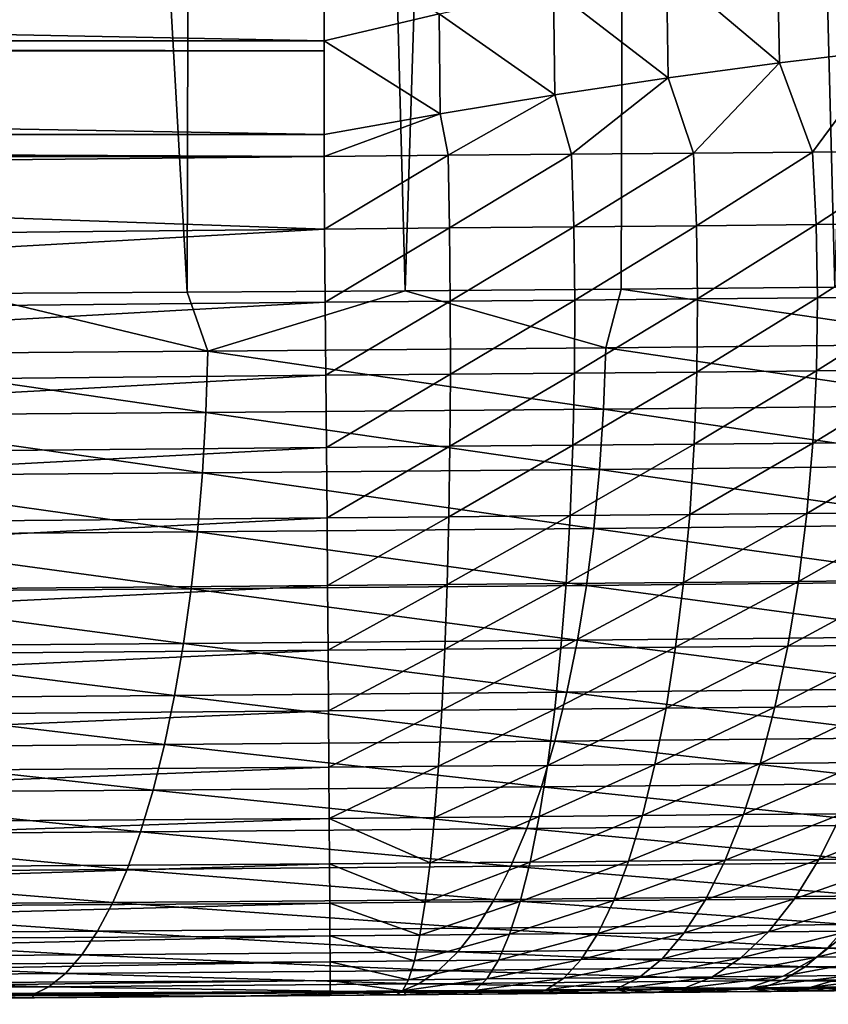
# Model space of a CAD drawing. Header units: metres. Extents: x -105 to 105, y -72 to 59.
# Tile 159 of 256: x 5.84 to 8.12, y -71.78 to -69.01. Entities that reach past the tile are written whole.
import ezdxf

# ---------------------------------------------------------------- set-up
doc = ezdxf.new("R2010")
doc.units = ezdxf.units.M
doc.layers.add('solid_509431_AD150_SW0001', color=7, linetype='CONTINUOUS')

msp = doc.modelspace()

# ---------------------------------------------------------------- linework, layer by layer
at = {"layer": 'solid_509431_AD150_SW0001'}
for points in [[(6.315469, -69.776649, 15.671414), (6.366486, -48.652618, 15.84856), (5.117394, -48.652618, 16.170767)], [(5.698084, -69.780518, 15.839904), (6.315469, -69.776649, 15.671414), (5.117394, -48.652618, 16.170767)], [(6.315469, -69.776649, 15.671414), (6.927895, -69.772423, 15.485673), (6.366486, -48.652618, 15.84856)], [(6.927895, -69.772423, 15.485673), (7.595546, -48.652618, 15.456824), (6.366486, -48.652618, 15.84856)], [(6.927895, -69.772423, 15.485673), (7.534878, -69.767845, 15.282827), (7.595546, -48.652618, 15.456824)], [(7.534878, -69.767845, 15.282827), (8.13594, -69.762932, 15.063035), (7.595546, -48.652618, 15.456824)], [(8.13594, -69.762932, 15.063035), (8.800709, -48.652618, 14.996789), (7.595546, -48.652618, 15.456824)], [(8.285484, -69.096016, -97.102203), (7.973873, -68.810776, -97.128258), (8.277678, -68.76519, -96.998238)], [(6.7, -68.804123, -97.329903), (6.7, -69.07077, -97.40918), (6.7, -68.808533, -97.331367)], [(7.023987, -68.994987, -97.375854), (6.7, -69.07077, -97.40918), (6.7, -68.804123, -97.329903)], [(6.7, -68.808533, -97.331367), (6.7, -69.07077, -97.40918), (-6.7, -68.808556, -97.331375)], [(6.7, -69.07077, -97.40918), (-6.7, -69.07077, -97.40918), (-6.7, -68.808556, -97.331375)], [(7.980128, -69.132072, -97.223679), (7.6624, -68.864494, -97.23494), (7.973873, -68.810776, -97.128258)], [(8.285484, -69.096016, -97.102203), (7.980128, -69.132072, -97.223679), (7.973873, -68.810776, -97.128258)], [(7.667206, -69.174217, -97.321655), (7.345135, -68.926025, -97.317635), (7.6624, -68.864494, -97.23494)], [(7.980128, -69.132072, -97.223679), (7.667206, -69.174217, -97.321655), (7.6624, -68.864494, -97.23494)], [(7.348566, -69.222198, -97.395569), (7.023987, -68.994987, -97.375854), (7.345135, -68.926025, -97.317635)], [(7.667206, -69.174217, -97.321655), (7.348566, -69.222198, -97.395569), (7.345135, -68.926025, -97.317635)], [(7.026092, -69.275742, -97.444977), (6.7, -69.07077, -97.40918), (7.023987, -68.994987, -97.375854)], [(7.348566, -69.222198, -97.395569), (7.026092, -69.275742, -97.444977), (7.023987, -68.994987, -97.375854)], [(6.7, -69.099129, -97.416519), (-6.7, -69.099159, -97.416527), (-6.7, -69.07077, -97.40918)], [(6.7, -69.07077, -97.40918), (6.7, -69.099129, -97.416519), (-6.7, -69.07077, -97.40918)], [(6.7, -69.07077, -97.40918), (6.7, -69.334175, -97.469521), (6.7, -69.099129, -97.416519)], [(7.026092, -69.275742, -97.444977), (6.7, -69.334175, -97.469521), (6.7, -69.07077, -97.40918)], [(6.7, -69.099129, -97.416519), (6.7, -69.334175, -97.469521), (-6.7, -69.099159, -97.416527)], [(6.7, -69.334175, -97.469521), (-6.7, -69.334183, -97.469521), (-6.7, -69.099159, -97.416527)], [(8.073175, -69.382904, -97.249634), (7.980128, -69.132072, -97.223679), (8.285484, -69.096016, -97.102203)], [(8.398709, -69.379829, -97.121986), (8.073175, -69.382904, -97.249634), (8.285484, -69.096016, -97.102203)], [(7.738174, -69.385986, -97.34996), (7.667206, -69.174217, -97.321655), (7.980128, -69.132072, -97.223679)], [(8.073175, -69.382904, -97.249634), (7.738174, -69.385986, -97.34996), (7.980128, -69.132072, -97.223679)], [(7.395916, -69.389053, -97.422279), (7.348566, -69.222198, -97.395569), (7.667206, -69.174217, -97.321655)], [(7.738174, -69.385986, -97.34996), (7.395916, -69.389053, -97.422279), (7.667206, -69.174217, -97.321655)], [(7.048842, -69.392082, -97.466064), (7.026092, -69.275742, -97.444977), (7.348566, -69.222198, -97.395569)], [(7.395916, -69.389053, -97.422279), (7.048842, -69.392082, -97.466064), (7.348566, -69.222198, -97.395569)], [(7.026092, -69.275742, -97.444977), (6.7, -69.395065, -97.481018), (6.7, -69.334175, -97.469521)], [(7.048842, -69.392082, -97.466064), (6.7, -69.395065, -97.481018), (7.026092, -69.275742, -97.444977)], [(6.7, -69.334175, -97.469521), (6.7, -69.395065, -97.481018), (-6.7, -69.334183, -97.469521)], [(6.7, -69.395065, -97.481018), (-6.7, -69.395065, -97.481018), (-6.7, -69.334183, -97.469521)], [(7.052805, -69.596184, -97.49218), (7.048842, -69.392082, -97.466064), (7.395916, -69.389053, -97.422279)], [(7.402081, -69.593132, -97.448135), (7.052805, -69.596184, -97.49218), (7.395916, -69.389053, -97.422279)], [(7.402081, -69.593132, -97.448135), (7.395916, -69.389053, -97.422279), (7.738174, -69.385986, -97.34996)], [(7.746511, -69.590042, -97.375381), (7.402081, -69.593132, -97.448135), (7.738174, -69.385986, -97.34996)], [(7.746511, -69.590042, -97.375381), (7.738174, -69.385986, -97.34996), (8.073175, -69.382904, -97.249634)], [(8.083628, -69.586929, -97.274414), (7.746511, -69.590042, -97.375381), (8.073175, -69.382904, -97.249634)], [(8.083628, -69.586929, -97.274414), (8.073175, -69.382904, -97.249634), (8.398709, -69.379829, -97.121986)], [(8.411219, -69.583832, -97.145966), (8.083628, -69.586929, -97.274414), (8.398709, -69.379829, -97.121986)], [(6.7, -69.395065, -97.481018), (2.237846, -69.44178, -97.48922), (-6.7, -69.395065, -97.481018)], [(6.701754, -69.59919, -97.507263), (2.237846, -69.44178, -97.48922), (6.7, -69.395065, -97.481018)], [(6.701754, -69.59919, -97.507263), (6.7, -69.395065, -97.481018), (7.048842, -69.392082, -97.466064)], [(6.701754, -69.59919, -97.507263), (7.048842, -69.392082, -97.466064), (7.052805, -69.596184, -97.49218)], [(2.238425, -69.644974, -97.513138), (2.237846, -69.44178, -97.48922), (6.701754, -69.59919, -97.507263)], [(2.238425, -69.644974, -97.513138), (6.701754, -69.59919, -97.507263), (2.239001, -69.849548, -97.516167)], [(2.239001, -69.849548, -97.516167), (6.701754, -69.59919, -97.507263), (6.703489, -69.804924, -97.512398)], [(6.703489, -69.804924, -97.512398), (6.701754, -69.59919, -97.507263), (7.052805, -69.596184, -97.49218)], [(6.703489, -69.804924, -97.512398), (7.052805, -69.596184, -97.49218), (7.055012, -69.801918, -97.497292)], [(7.402081, -69.593132, -97.448135), (7.055012, -69.801918, -97.497292), (7.052805, -69.596184, -97.49218)], [(7.402081, -69.593132, -97.448135), (7.404755, -69.798859, -97.453186), (7.055012, -69.801918, -97.497292)], [(7.746511, -69.590042, -97.375381), (7.404755, -69.798859, -97.453186), (7.402081, -69.593132, -97.448135)], [(7.746511, -69.590042, -97.375381), (7.749645, -69.795753, -97.380333), (7.404755, -69.798859, -97.453186)], [(8.083628, -69.586929, -97.274414), (7.749645, -69.795753, -97.380333), (7.746511, -69.590042, -97.375381)], [(8.083628, -69.586929, -97.274414), (8.087209, -69.792633, -97.279236), (7.749645, -69.795753, -97.380333)], [(8.411219, -69.583832, -97.145966), (8.087209, -69.792633, -97.279236), (8.083628, -69.586929, -97.274414)], [(8.411219, -69.583832, -97.145966), (8.415231, -69.78952, -97.15062), (8.087209, -69.792633, -97.279236)], [(6.373106, -69.942711, 15.645985), (6.927895, -69.772423, 15.485673), (6.315469, -69.776649, 15.671414)], [(7.491747, -69.933067, 15.289127), (6.927895, -69.772423, 15.485673), (6.373106, -69.942711, 15.645985)], [(7.491747, -69.933067, 15.289127), (7.534878, -69.767845, 15.282827), (6.927895, -69.772423, 15.485673)], [(8.590555, -69.922081, 14.875189), (7.534878, -69.767845, 15.282827), (7.491747, -69.933067, 15.289127)], [(8.590555, -69.922081, 14.875189), (8.13594, -69.762932, 15.063035), (7.534878, -69.767845, 15.282827)], [(6.373106, -69.942711, 15.645985), (5.698084, -69.780518, 15.839904), (5.237584, -69.950905, 15.944817)], [(6.373106, -69.942711, 15.645985), (6.315469, -69.776649, 15.671414), (5.698084, -69.780518, 15.839904)], [(6.705187, -70.010101, -97.496353), (6.703489, -69.804924, -97.512398), (7.055012, -69.801918, -97.497292)], [(6.705187, -70.010101, -97.496353), (7.055012, -69.801918, -97.497292), (7.055435, -70.007111, -97.481308)], [(7.404755, -69.798859, -97.453186), (7.055435, -70.007111, -97.481308), (7.055012, -69.801918, -97.497292)], [(7.404755, -69.798859, -97.453186), (7.403908, -70.004051, -97.437363), (7.055435, -70.007111, -97.481308)], [(7.749645, -69.795753, -97.380333), (7.403908, -70.004051, -97.437363), (7.404755, -69.798859, -97.453186)], [(7.749645, -69.795753, -97.380333), (7.747544, -70.000954, -97.364777), (7.403908, -70.004051, -97.437363)], [(8.087209, -69.792633, -97.279236), (7.747544, -70.000954, -97.364777), (7.749645, -69.795753, -97.380333)], [(8.087209, -69.792633, -97.279236), (8.083879, -69.997833, -97.264046), (7.747544, -70.000954, -97.364777)], [(8.415231, -69.78952, -97.15062), (8.083879, -69.997833, -97.264046), (8.087209, -69.792633, -97.279236)], [(8.415231, -69.78952, -97.15062), (8.410704, -69.994728, -97.135902), (8.083879, -69.997833, -97.264046)], [(2.239001, -69.849548, -97.516167), (6.703489, -69.804924, -97.512398), (2.239563, -70.05336, -97.498283)], [(2.239563, -70.05336, -97.498283), (6.703489, -69.804924, -97.512398), (6.705187, -70.010101, -97.496353)], [(7.491747, -69.933067, 15.289127), (6.373106, -69.942711, 15.645985), (7.485401, -70.105171, 15.266632)], [(7.491747, -69.933067, 15.289127), (7.485401, -70.105171, 15.266632), (8.583279, -70.094208, 14.853126)], [(8.590555, -69.922081, 14.875189), (7.491747, -69.933067, 15.289127), (8.583279, -70.094208, 14.853126)], [(5.237584, -69.950905, 15.944817), (5.233147, -70.122978, 15.921638), (6.367707, -70.114799, 15.623117)], [(6.373106, -69.942711, 15.645985), (5.237584, -69.950905, 15.944817), (6.367707, -70.114799, 15.623117)], [(6.373106, -69.942711, 15.645985), (6.367707, -70.114799, 15.623117), (7.485401, -70.105171, 15.266632)], [(8.410704, -69.994728, -97.135902), (8.073674, -70.200371, -97.229012), (8.083879, -69.997833, -97.264046)], [(8.410704, -69.994728, -97.135902), (8.397686, -70.197281, -97.101974), (8.073674, -70.200371, -97.229012)], [(2.239563, -70.05336, -97.498283), (6.705187, -70.010101, -97.496353), (2.240108, -70.254272, -97.459671)], [(2.240108, -70.254272, -97.459671), (6.705187, -70.010101, -97.496353), (6.706831, -70.21254, -97.459312)], [(6.706831, -70.21254, -97.459312), (6.705187, -70.010101, -97.496353), (7.055435, -70.007111, -97.481308)], [(6.706831, -70.21254, -97.459312), (7.055435, -70.007111, -97.481308), (7.05407, -70.209572, -97.444397)], [(7.403908, -70.004051, -97.437363), (7.05407, -70.209572, -97.444397), (7.055435, -70.007111, -97.481308)], [(7.403908, -70.004051, -97.437363), (7.399549, -70.206543, -97.400833), (7.05407, -70.209572, -97.444397)], [(7.747544, -70.000954, -97.364777), (7.399549, -70.206543, -97.400833), (7.403908, -70.004051, -97.437363)], [(7.747544, -70.000954, -97.364777), (7.740232, -70.203468, -97.328873), (7.399549, -70.206543, -97.400833)], [(8.083879, -69.997833, -97.264046), (7.740232, -70.203468, -97.328873), (7.747544, -70.000954, -97.364777)], [(8.083879, -69.997833, -97.264046), (8.073674, -70.200371, -97.229012), (7.740232, -70.203468, -97.328873)], [(7.485401, -70.105171, 15.266632), (6.367707, -70.114799, 15.623117), (7.474159, -70.274605, 15.230124)], [(7.485401, -70.105171, 15.266632), (7.474159, -70.274605, 15.230124), (8.570388, -70.263664, 14.817319)], [(8.583279, -70.094208, 14.853126), (7.485401, -70.105171, 15.266632), (8.570388, -70.263664, 14.817319)], [(5.233147, -70.122978, 15.921638), (5.225287, -70.292358, 15.884018), (6.358144, -70.284203, 15.586004)], [(6.367707, -70.114799, 15.623117), (5.233147, -70.122978, 15.921638), (6.358144, -70.284203, 15.586004)], [(6.367707, -70.114799, 15.623117), (6.358144, -70.284203, 15.586004), (7.474159, -70.274605, 15.230124)], [(2.240108, -70.254272, -97.459671), (6.706831, -70.21254, -97.459312), (2.24063, -70.450195, -97.400734)], [(2.24063, -70.450195, -97.400734), (6.706831, -70.21254, -97.459312), (6.708402, -70.41011, -97.401665)], [(6.708402, -70.41011, -97.401665), (6.706831, -70.21254, -97.459312), (7.05407, -70.209572, -97.444397)], [(6.708402, -70.41011, -97.401665), (7.05407, -70.209572, -97.444397), (7.050931, -70.407181, -97.386955)], [(7.399549, -70.206543, -97.400833), (7.050931, -70.407181, -97.386955), (7.05407, -70.209572, -97.444397)], [(7.399549, -70.206543, -97.400833), (7.391725, -70.404182, -97.343979), (7.050931, -70.407181, -97.386955)], [(7.740232, -70.203468, -97.328873), (7.391725, -70.404182, -97.343979), (7.399549, -70.206543, -97.400833)], [(7.740232, -70.203468, -97.328873), (7.727785, -70.401146, -97.273003), (7.391725, -70.404182, -97.343979)], [(8.073674, -70.200371, -97.229012), (7.727785, -70.401146, -97.273003), (7.740232, -70.203468, -97.328873)], [(8.073674, -70.200371, -97.229012), (8.056702, -70.398079, -97.1745), (7.727785, -70.401146, -97.273003)], [(8.397686, -70.197281, -97.101974), (8.056702, -70.398079, -97.1745), (8.073674, -70.200371, -97.229012)], [(8.397686, -70.197281, -97.101974), (8.376314, -70.395027, -97.049194), (8.056702, -70.398079, -97.1745)], [(8.570388, -70.263664, 14.817319), (7.474159, -70.274605, 15.230124), (8.551982, -70.429192, 14.768038)], [(5.225287, -70.292358, 15.884018), (5.214065, -70.457764, 15.832242), (6.344488, -70.449638, 15.534925)], [(6.358144, -70.284203, 15.586004), (5.225287, -70.292358, 15.884018), (6.344488, -70.449638, 15.534925)], [(6.358144, -70.284203, 15.586004), (6.344488, -70.449638, 15.534925), (7.458107, -70.440079, 15.179877)], [(7.474159, -70.274605, 15.230124), (6.358144, -70.284203, 15.586004), (7.458107, -70.440079, 15.179877)], [(7.474159, -70.274605, 15.230124), (7.458107, -70.440079, 15.179877), (8.551982, -70.429192, 14.768038)], [(2.24063, -70.450195, -97.400734), (6.708402, -70.41011, -97.401665), (2.241122, -70.639076, -97.32209)], [(2.241122, -70.639076, -97.32209), (6.708402, -70.41011, -97.401665), (6.709884, -70.6007, -97.324013)], [(6.709884, -70.6007, -97.324013), (6.708402, -70.41011, -97.401665), (7.050931, -70.407181, -97.386955)], [(6.709884, -70.6007, -97.324013), (7.050931, -70.407181, -97.386955), (7.046053, -70.597824, -97.309578)], [(7.391725, -70.404182, -97.343979), (7.046053, -70.597824, -97.309578), (7.050931, -70.407181, -97.386955)], [(7.391725, -70.404182, -97.343979), (7.380517, -70.594887, -97.267403), (7.046053, -70.597824, -97.309578)], [(7.727785, -70.401146, -97.273003), (7.380517, -70.594887, -97.267403), (7.391725, -70.404182, -97.343979)], [(7.727785, -70.401146, -97.273003), (7.710335, -70.591896, -97.197746), (7.380517, -70.594887, -97.267403)], [(8.056702, -70.398079, -97.1745), (7.710335, -70.591896, -97.197746), (7.727785, -70.401146, -97.273003)], [(8.056702, -70.398079, -97.1745), (8.033142, -70.588882, -97.101089), (7.710335, -70.591896, -97.197746)], [(8.376314, -70.395027, -97.049194), (8.033142, -70.588882, -97.101089), (8.056702, -70.398079, -97.1745)], [(8.376314, -70.395027, -97.049194), (8.346814, -70.585876, -96.978119), (8.033142, -70.588882, -97.101089)], [(7.458107, -70.440079, 15.179877), (6.344488, -70.449638, 15.534925), (7.437366, -70.600357, 15.116271)], [(7.458107, -70.440079, 15.179877), (7.437366, -70.600357, 15.116271), (8.528199, -70.589531, 14.705653)], [(8.551982, -70.429192, 14.768038), (7.458107, -70.440079, 15.179877), (8.528199, -70.589531, 14.705653)], [(5.214065, -70.457764, 15.832242), (5.199564, -70.61795, 15.766701), (6.326844, -70.609863, 15.470265)], [(6.344488, -70.449638, 15.534925), (5.214065, -70.457764, 15.832242), (6.326844, -70.609863, 15.470265)], [(6.344488, -70.449638, 15.534925), (6.326844, -70.609863, 15.470265), (7.437366, -70.600357, 15.116271)], [(2.241122, -70.639076, -97.32209), (6.709884, -70.6007, -97.324013), (2.24158, -70.818924, -97.224564)], [(2.24158, -70.818924, -97.224564), (6.709884, -70.6007, -97.324013), (6.711261, -70.782303, -97.227188)], [(7.437366, -70.600357, 15.116271), (6.326844, -70.609863, 15.470265), (7.412092, -70.754234, 15.039785)], [(6.711261, -70.782303, -97.227188), (6.709884, -70.6007, -97.324013), (7.046053, -70.597824, -97.309578)], [(6.711261, -70.782303, -97.227188), (7.046053, -70.597824, -97.309578), (7.039485, -70.779495, -97.213089)], [(7.380517, -70.594887, -97.267403), (7.039485, -70.779495, -97.213089), (7.046053, -70.597824, -97.309578)], [(7.380517, -70.594887, -97.267403), (7.366045, -70.776627, -97.171921), (7.039485, -70.779495, -97.213089)], [(7.710335, -70.591896, -97.197746), (7.366045, -70.776627, -97.171921), (7.380517, -70.594887, -97.267403)], [(7.710335, -70.591896, -97.197746), (7.688067, -70.773705, -97.10392), (7.366045, -70.776627, -97.171921)], [(7.437366, -70.600357, 15.116271), (7.412092, -70.754234, 15.039785), (8.499219, -70.743469, 14.630637)], [(8.528199, -70.589531, 14.705653), (7.437366, -70.600357, 15.116271), (8.499219, -70.743469, 14.630637)], [(8.033142, -70.588882, -97.101089), (7.688067, -70.773705, -97.10392), (7.710335, -70.591896, -97.197746)], [(8.033142, -70.588882, -97.101089), (8.003243, -70.770752, -97.009552), (7.688067, -70.773705, -97.10392)], [(8.346814, -70.585876, -96.978119), (8.003243, -70.770752, -97.009552), (8.033142, -70.588882, -97.101089)], [(8.346814, -70.585876, -96.978119), (8.3095, -70.767815, -96.889503), (8.003243, -70.770752, -97.009552)], [(5.199564, -70.61795, 15.766701), (5.181894, -70.771706, 15.687887), (6.305344, -70.76368, 15.392512)], [(6.326844, -70.609863, 15.470265), (5.199564, -70.61795, 15.766701), (6.305344, -70.76368, 15.392512)], [(6.326844, -70.609863, 15.470265), (6.305344, -70.76368, 15.392512), (7.412092, -70.754234, 15.039785)], [(8.499219, -70.743469, 14.630637), (7.412092, -70.754234, 15.039785), (8.46526, -70.889854, 14.543554)], [(5.181894, -70.771706, 15.687887), (5.161188, -70.917877, 15.596396), (6.280149, -70.909912, 15.302254)], [(6.305344, -70.76368, 15.392512), (5.181894, -70.771706, 15.687887), (6.280149, -70.909912, 15.302254)], [(6.305344, -70.76368, 15.392512), (6.280149, -70.909912, 15.302254), (7.382476, -70.900536, 14.950996)], [(7.412092, -70.754234, 15.039785), (6.305344, -70.76368, 15.392512), (7.382476, -70.900536, 14.950996)], [(7.412092, -70.754234, 15.039785), (7.382476, -70.900536, 14.950996), (8.46526, -70.889854, 14.543554)], [(8.003243, -70.770752, -97.009552), (7.661217, -70.944641, -96.9925), (7.688067, -70.773705, -97.10392)], [(8.003243, -70.770752, -97.009552), (7.967323, -70.941772, -96.900864), (7.661217, -70.944641, -96.9925)], [(8.3095, -70.767815, -96.889503), (7.967323, -70.941772, -96.900864), (8.003243, -70.770752, -97.009552)], [(8.3095, -70.767815, -96.889503), (8.264766, -70.938911, -96.784279), (7.967323, -70.941772, -96.900864)], [(2.24158, -70.818924, -97.224564), (6.711261, -70.782303, -97.227188), (2.241999, -70.987869, -97.109169)], [(2.241999, -70.987869, -97.109169), (6.711261, -70.782303, -97.227188), (6.71252, -70.952995, -97.112206)], [(6.71252, -70.952995, -97.112206), (6.711261, -70.782303, -97.227188), (7.039485, -70.779495, -97.213089)], [(6.71252, -70.952995, -97.112206), (7.039485, -70.779495, -97.213089), (7.031299, -70.950272, -97.098526)], [(7.366045, -70.776627, -97.171921), (7.031299, -70.950272, -97.098526), (7.039485, -70.779495, -97.213089)], [(7.366045, -70.776627, -97.171921), (7.348461, -70.947479, -97.05854), (7.031299, -70.950272, -97.098526)], [(7.688067, -70.773705, -97.10392), (7.348461, -70.947479, -97.05854), (7.366045, -70.776627, -97.171921)], [(7.688067, -70.773705, -97.10392), (7.661217, -70.944641, -96.9925), (7.348461, -70.947479, -97.05854)], [(6.280149, -70.909912, 15.302254), (5.161188, -70.917877, 15.596396), (6.251451, -71.047462, 15.200169)], [(6.280149, -70.909912, 15.302254), (6.251451, -71.047462, 15.200169), (7.348741, -71.03817, 14.850574)], [(7.382476, -70.900536, 14.950996), (6.280149, -70.909912, 15.302254), (7.348741, -71.03817, 14.850574)], [(7.382476, -70.900536, 14.950996), (7.348741, -71.03817, 14.850574), (8.426577, -71.02758, 14.445062)], [(8.46526, -70.889854, 14.543554), (7.382476, -70.900536, 14.950996), (8.426577, -71.02758, 14.445062)], [(5.161188, -70.917877, 15.596396), (5.137603, -71.055359, 15.492918), (6.251451, -71.047462, 15.200169)], [(2.241999, -70.987869, -97.109169), (6.71252, -70.952995, -97.112206), (2.242374, -71.14415, -96.977119)], [(2.242374, -71.14415, -96.977119), (6.71252, -70.952995, -97.112206), (6.713645, -71.11097, -96.980293)], [(6.713645, -71.11097, -96.980293), (6.71252, -70.952995, -97.112206), (7.031299, -70.950272, -97.098526)], [(6.713645, -71.11097, -96.980293), (7.031299, -70.950272, -97.098526), (7.02158, -71.108337, -96.967079)], [(7.348461, -70.947479, -97.05854), (7.02158, -71.108337, -96.967079), (7.031299, -70.950272, -97.098526)], [(7.348461, -70.947479, -97.05854), (7.327953, -71.105637, -96.928459), (7.02158, -71.108337, -96.967079)], [(7.661217, -70.944641, -96.9925), (7.327953, -71.105637, -96.928459), (7.348461, -70.947479, -97.05854)], [(7.661217, -70.944641, -96.9925), (7.630069, -71.10289, -96.864677), (7.327953, -71.105637, -96.928459)], [(7.967323, -70.941772, -96.900864), (7.630069, -71.10289, -96.864677), (7.661217, -70.944641, -96.9925)], [(7.967323, -70.941772, -96.900864), (7.925761, -71.100121, -96.776169), (7.630069, -71.10289, -96.864677)], [(8.264766, -70.938911, -96.784279), (7.925761, -71.100121, -96.776169), (7.967323, -70.941772, -96.900864)], [(8.264766, -70.938911, -96.784279), (8.213085, -71.097351, -96.663567), (7.925761, -71.100121, -96.776169)], [(6.251451, -71.047462, 15.200169), (5.137603, -71.055359, 15.492918), (6.219465, -71.175293, 15.087027)], [(6.251451, -71.047462, 15.200169), (6.219465, -71.175293, 15.087027), (7.311141, -71.166092, 14.739277)], [(7.348741, -71.03817, 14.850574), (6.251451, -71.047462, 15.200169), (7.311141, -71.166092, 14.739277)], [(7.348741, -71.03817, 14.850574), (7.311141, -71.166092, 14.739277), (8.383463, -71.155609, 14.335901)], [(8.426577, -71.02758, 14.445062), (7.348741, -71.03817, 14.850574), (8.383463, -71.155609, 14.335901)], [(5.137603, -71.055359, 15.492918), (5.111316, -71.183121, 15.378233), (6.219465, -71.175293, 15.087027)], [(7.630069, -71.10289, -96.864677), (7.304737, -71.249428, -96.783066), (7.327953, -71.105637, -96.928459)], [(7.630069, -71.10289, -96.864677), (7.594953, -71.246788, -96.721802), (7.304737, -71.249428, -96.783066)], [(7.925761, -71.100121, -96.776169), (7.594953, -71.246788, -96.721802), (7.630069, -71.10289, -96.864677)], [(7.925761, -71.100121, -96.776169), (7.878998, -71.244125, -96.636787), (7.594953, -71.246788, -96.721802)], [(8.213085, -71.097351, -96.663567), (7.878998, -71.244125, -96.636787), (7.925761, -71.100121, -96.776169)], [(8.213085, -71.097351, -96.663567), (8.155005, -71.241463, -96.528641), (7.878998, -71.244125, -96.636787)], [(2.242374, -71.14415, -96.977119), (6.713645, -71.11097, -96.980293), (2.242702, -71.286118, -96.829796)], [(2.242702, -71.286118, -96.829796), (6.713645, -71.11097, -96.980293), (6.714626, -71.254555, -96.832848)], [(6.714626, -71.254555, -96.832848), (6.713645, -71.11097, -96.980293), (7.02158, -71.108337, -96.967079)], [(6.714626, -71.254555, -96.832848), (7.02158, -71.108337, -96.967079), (7.010432, -71.252029, -96.820152)], [(7.327953, -71.105637, -96.928459), (7.010432, -71.252029, -96.820152), (7.02158, -71.108337, -96.967079)], [(7.327953, -71.105637, -96.928459), (7.304737, -71.249428, -96.783066), (7.010432, -71.252029, -96.820152)], [(8.383463, -71.155609, 14.335901), (7.311141, -71.166092, 14.739277), (8.336244, -71.272972, 14.216898)], [(5.111316, -71.183121, 15.378233), (5.082525, -71.300186, 15.253205), (6.184433, -71.29245, 14.963682)], [(6.219465, -71.175293, 15.087027), (5.111316, -71.183121, 15.378233), (6.184433, -71.29245, 14.963682)], [(6.219465, -71.175293, 15.087027), (6.184433, -71.29245, 14.963682), (7.269961, -71.28334, 14.617942)], [(7.311141, -71.166092, 14.739277), (6.219465, -71.175293, 15.087027), (7.269961, -71.28334, 14.617942)], [(7.311141, -71.166092, 14.739277), (7.269961, -71.28334, 14.617942), (8.336244, -71.272972, 14.216898)], [(8.155005, -71.241463, -96.528641), (7.827529, -71.372261, -96.484207), (7.878998, -71.244125, -96.636787)], [(8.155005, -71.241463, -96.528641), (8.09114, -71.36972, -96.380928), (7.827529, -71.372261, -96.484207)], [(8.421128, -71.238823, -96.398048), (8.09114, -71.36972, -96.380928), (8.155005, -71.241463, -96.528641)], [(8.421128, -71.238823, -96.398048), (8.345313, -71.367195, -96.256226), (8.09114, -71.36972, -96.380928)], [(2.242702, -71.286118, -96.829796), (6.714626, -71.254555, -96.832848), (2.242979, -71.412285, -96.668732)], [(2.242979, -71.412285, -96.668732), (6.714626, -71.254555, -96.832848), (6.715452, -71.382225, -96.671425)], [(6.714626, -71.254555, -96.832848), (7.010432, -71.252029, -96.820152), (6.997972, -71.379807, -96.659302)], [(6.715452, -71.382225, -96.671425), (6.714626, -71.254555, -96.832848), (6.997972, -71.379807, -96.659302)], [(7.304737, -71.249428, -96.783066), (6.997972, -71.379807, -96.659302), (7.010432, -71.252029, -96.820152)], [(7.304737, -71.249428, -96.783066), (7.279058, -71.377327, -96.623886), (6.997972, -71.379807, -96.659302)], [(7.594953, -71.246788, -96.721802), (7.279058, -71.377327, -96.623886), (7.304737, -71.249428, -96.783066)], [(7.594953, -71.246788, -96.721802), (7.55624, -71.374809, -96.565384), (7.279058, -71.377327, -96.623886)], [(7.878998, -71.244125, -96.636787), (7.55624, -71.374809, -96.565384), (7.594953, -71.246788, -96.721802)], [(7.878998, -71.244125, -96.636787), (7.827529, -71.372261, -96.484207), (7.55624, -71.374809, -96.565384)], [(6.184433, -71.29245, 14.963682), (5.082525, -71.300186, 15.253205), (6.146618, -71.398033, 14.831065)], [(6.184433, -71.29245, 14.963682), (6.146618, -71.398033, 14.831065), (7.22551, -71.389038, 14.487486)], [(7.269961, -71.28334, 14.617942), (6.184433, -71.29245, 14.963682), (7.22551, -71.389038, 14.487486)], [(7.269961, -71.28334, 14.617942), (7.22551, -71.389038, 14.487486), (8.285274, -71.378784, 14.088948)], [(8.336244, -71.272972, 14.216898), (7.269961, -71.28334, 14.617942), (8.285274, -71.378784, 14.088948)], [(5.082525, -71.300186, 15.253205), (5.051448, -71.405678, 15.118779), (6.146618, -71.398033, 14.831065)], [(6.715452, -71.382225, -96.671425), (6.997972, -71.379807, -96.659302), (6.984333, -71.490334, -96.486229)], [(7.279058, -71.377327, -96.623886), (6.984333, -71.490334, -96.486229), (6.997972, -71.379807, -96.659302)], [(7.279058, -71.377327, -96.623886), (7.25119, -71.487984, -96.452614), (6.984333, -71.490334, -96.486229)], [(8.285274, -71.378784, 14.088948), (7.22551, -71.389038, 14.487486), (8.230938, -71.472252, 13.953016)], [(7.55624, -71.374809, -96.565384), (7.25119, -71.487984, -96.452614), (7.279058, -71.377327, -96.623886)], [(7.55624, -71.374809, -96.565384), (7.514341, -71.485588, -96.397087), (7.25119, -71.487984, -96.452614)], [(7.827529, -71.372261, -96.484207), (7.514341, -71.485588, -96.397087), (7.55624, -71.374809, -96.565384)], [(7.827529, -71.372261, -96.484207), (7.771898, -71.483177, -96.32003), (7.514341, -71.485588, -96.397087)], [(8.09114, -71.36972, -96.380928), (7.771898, -71.483177, -96.32003), (7.827529, -71.372261, -96.484207)], [(8.09114, -71.36972, -96.380928), (8.022167, -71.480759, -96.222), (7.771898, -71.483177, -96.32003)], [(8.345313, -71.367195, -96.256226), (8.022167, -71.480759, -96.222), (8.09114, -71.36972, -96.380928)], [(8.345313, -71.367195, -96.256226), (8.263476, -71.478371, -96.10363), (8.022167, -71.480759, -96.222)], [(2.242979, -71.412285, -96.668732), (6.715452, -71.382225, -96.671425), (2.243202, -71.521347, -96.495628)], [(2.243202, -71.521347, -96.495628), (6.715452, -71.382225, -96.671425), (6.716115, -71.49263, -96.497734)], [(5.051448, -71.405678, 15.118779), (5.018319, -71.49881, 14.975967), (6.106307, -71.491257, 14.690176)], [(6.146618, -71.398033, 14.831065), (5.051448, -71.405678, 15.118779), (6.106307, -71.491257, 14.690176)], [(6.146618, -71.398033, 14.831065), (6.106307, -71.491257, 14.690176), (7.178123, -71.482376, 14.348891)], [(7.22551, -71.389038, 14.487486), (6.146618, -71.398033, 14.831065), (7.178123, -71.482376, 14.348891)], [(6.716115, -71.49263, -96.497734), (6.715452, -71.382225, -96.671425), (6.984333, -71.490334, -96.486229)], [(7.22551, -71.389038, 14.487486), (7.178123, -71.482376, 14.348891), (8.230938, -71.472252, 13.953016)], [(7.178123, -71.482376, 14.348891), (6.106307, -71.491257, 14.690176), (7.12816, -71.562653, 14.203205)], [(6.716115, -71.49263, -96.497734), (6.984333, -71.490334, -96.486229), (6.969658, -71.582436, -96.302765)], [(7.25119, -71.487984, -96.452614), (6.969658, -71.582436, -96.302765), (6.984333, -71.490334, -96.486229)], [(7.25119, -71.487984, -96.452614), (7.221427, -71.580223, -96.271057), (6.969658, -71.582436, -96.302765)], [(7.178123, -71.482376, 14.348891), (7.12816, -71.562653, 14.203205), (8.173647, -71.552666, 13.810129)], [(8.230938, -71.472252, 13.953016), (7.178123, -71.482376, 14.348891), (8.173647, -71.552666, 13.810129)], [(7.514341, -71.485588, -96.397087), (7.221427, -71.580223, -96.271057), (7.25119, -71.487984, -96.452614)], [(7.514341, -71.485588, -96.397087), (7.469699, -71.577965, -96.218681), (7.221427, -71.580223, -96.271057)], [(7.771898, -71.483177, -96.32003), (7.469699, -71.577965, -96.218681), (7.514341, -71.485588, -96.397087)], [(7.771898, -71.483177, -96.32003), (7.712695, -71.575684, -96.145996), (7.469699, -71.577965, -96.218681)], [(8.022167, -71.480759, -96.222), (7.712695, -71.575684, -96.145996), (7.771898, -71.483177, -96.32003)], [(8.022167, -71.480759, -96.222), (7.948816, -71.57341, -96.053535), (7.712695, -71.575684, -96.145996)], [(8.263476, -71.478371, -96.10363), (7.948816, -71.57341, -96.053535), (8.022167, -71.480759, -96.222)], [(8.263476, -71.478371, -96.10363), (8.176485, -71.571159, -95.941879), (7.948816, -71.57341, -96.053535)], [(2.243202, -71.521347, -96.495628), (6.716115, -71.49263, -96.497734), (2.24337, -71.612144, -96.312286)], [(2.24337, -71.612144, -96.312286), (6.716115, -71.49263, -96.497734), (6.716607, -71.584602, -96.313622)], [(5.018319, -71.49881, 14.975967), (4.983387, -71.578865, 14.825847), (6.063803, -71.571411, 14.542076)], [(6.106307, -71.491257, 14.690176), (5.018319, -71.49881, 14.975967), (6.063803, -71.571411, 14.542076)], [(6.106307, -71.491257, 14.690176), (6.063803, -71.571411, 14.542076), (7.12816, -71.562653, 14.203205)], [(6.716607, -71.584602, -96.313622), (6.716115, -71.49263, -96.497734), (6.969658, -71.582436, -96.302765)], [(6.063803, -71.571411, 14.542076), (4.983387, -71.578865, 14.825847), (6.019427, -71.637901, 14.387883)], [(6.063803, -71.571411, 14.542076), (6.019427, -71.637901, 14.387883), (7.075994, -71.629265, 14.051524)], [(7.12816, -71.562653, 14.203205), (6.063803, -71.571411, 14.542076), (7.075994, -71.629265, 14.051524)], [(7.12816, -71.562653, 14.203205), (7.075994, -71.629265, 14.051524), (8.113832, -71.619415, 13.661363)], [(8.173647, -71.552666, 13.810129), (7.12816, -71.562653, 14.203205), (8.113832, -71.619415, 13.661363)], [(7.948816, -71.57341, -96.053535), (7.650547, -71.648819, -95.963959), (7.712695, -71.575684, -96.145996)], [(7.948816, -71.57341, -96.053535), (7.871863, -71.646698, -95.877312), (7.650547, -71.648819, -95.963959)], [(8.176485, -71.571159, -95.941879), (7.871863, -71.646698, -95.877312), (7.948816, -71.57341, -96.053535)], [(8.176485, -71.571159, -95.941879), (8.08526, -71.644592, -95.772682), (7.871863, -71.646698, -95.877312)], [(8.394164, -71.568954, -95.811836), (8.08526, -71.644592, -95.772682), (8.176485, -71.571159, -95.941879)], [(8.394164, -71.568954, -95.811836), (8.289294, -71.642532, -95.650826), (8.08526, -71.644592, -95.772682)], [(8.173647, -71.552666, 13.810129), (8.113832, -71.619415, 13.661363), (9.130196, -71.608475, 13.218428)], [(2.24337, -71.612144, -96.312286), (6.716607, -71.584602, -96.313622), (2.243479, -71.683739, -96.120628)], [(2.243479, -71.683739, -96.120628), (6.716607, -71.584602, -96.313622), (6.716923, -71.657166, -96.121033)], [(4.983387, -71.578865, 14.825847), (4.946917, -71.645248, 14.66955), (6.019427, -71.637901, 14.387883)], [(6.716607, -71.584602, -96.313622), (6.969658, -71.582436, -96.302765), (6.954104, -71.655144, -96.110855)], [(6.716923, -71.657166, -96.121033), (6.716607, -71.584602, -96.313622), (6.954104, -71.655144, -96.110855)], [(7.221427, -71.580223, -96.271057), (6.954104, -71.655144, -96.110855), (6.969658, -71.582436, -96.302765)], [(7.221427, -71.580223, -96.271057), (7.190084, -71.653061, -96.081146), (6.954104, -71.655144, -96.110855)], [(7.469699, -71.577965, -96.218681), (7.190084, -71.653061, -96.081146), (7.221427, -71.580223, -96.271057)], [(7.469699, -71.577965, -96.218681), (7.422788, -71.650948, -96.032066), (7.190084, -71.653061, -96.081146)], [(7.712695, -71.575684, -96.145996), (7.422788, -71.650948, -96.032066), (7.469699, -71.577965, -96.218681)], [(7.712695, -71.575684, -96.145996), (7.650547, -71.648819, -95.963959), (7.422788, -71.650948, -96.032066)], [(7.075994, -71.629265, 14.051524), (6.019427, -71.637901, 14.387883), (7.022022, -71.681709, 13.894994)], [(7.075994, -71.629265, 14.051524), (7.022022, -71.681709, 13.894994), (8.051944, -71.672012, 13.507839)], [(8.113832, -71.619415, 13.661363), (7.075994, -71.629265, 14.051524), (8.051944, -71.672012, 13.507839)], [(8.113832, -71.619415, 13.661363), (8.051944, -71.672012, 13.507839), (9.060557, -71.661232, 13.068318)], [(9.130196, -71.608475, 13.218428), (8.113832, -71.619415, 13.661363), (9.060557, -71.661232, 13.068318)], [(4.946917, -71.645248, 14.66955), (4.909184, -71.697456, 14.508256), (5.973512, -71.690224, 14.22876)], [(6.019427, -71.637901, 14.387883), (4.946917, -71.645248, 14.66955), (5.973512, -71.690224, 14.22876)], [(6.019427, -71.637901, 14.387883), (5.973512, -71.690224, 14.22876), (7.022022, -71.681709, 13.894994)], [(6.716923, -71.657166, -96.121033), (6.954104, -71.655144, -96.110855), (6.937836, -71.707672, -95.912529)], [(7.190084, -71.653061, -96.081146), (6.937836, -71.707672, -95.912529), (6.954104, -71.655144, -96.110855)], [(7.190084, -71.653061, -96.081146), (7.157493, -71.705742, -95.88488), (6.937836, -71.707672, -95.912529)], [(7.422788, -71.650948, -96.032066), (7.157493, -71.705742, -95.88488), (7.190084, -71.653061, -96.081146)], [(7.422788, -71.650948, -96.032066), (7.374103, -71.703773, -95.839211), (7.157493, -71.705742, -95.88488)], [(7.650547, -71.648819, -95.963959), (7.374103, -71.703773, -95.839211), (7.422788, -71.650948, -96.032066)], [(7.650547, -71.648819, -95.963959), (7.58611, -71.701805, -95.775833), (7.374103, -71.703773, -95.839211)], [(7.871863, -71.646698, -95.877312), (7.58611, -71.701805, -95.775833), (7.650547, -71.648819, -95.963959)], [(7.871863, -71.646698, -95.877312), (7.792124, -71.699829, -95.695198), (7.58611, -71.701805, -95.775833)], [(8.08526, -71.644592, -95.772682), (7.792124, -71.699829, -95.695198), (7.871863, -71.646698, -95.877312)], [(8.08526, -71.644592, -95.772682), (7.990767, -71.697884, -95.597832), (7.792124, -71.699829, -95.695198)], [(8.289294, -71.642532, -95.650826), (7.990767, -71.697884, -95.597832), (8.08526, -71.644592, -95.772682)], [(8.289294, -71.642532, -95.650826), (8.180697, -71.695976, -95.484428), (7.990767, -71.697884, -95.597832)], [(2.243479, -71.683739, -96.120628), (6.716923, -71.657166, -96.121033), (2.24353, -71.735382, -95.922661)], [(2.24353, -71.735382, -95.922661), (6.716923, -71.657166, -96.121033), (6.71706, -71.709557, -95.921997)], [(7.022022, -71.681709, 13.894994), (5.973512, -71.690224, 14.22876), (6.966649, -71.719597, 13.734794)], [(6.71706, -71.709557, -95.921997), (6.716923, -71.657166, -96.121033), (6.937836, -71.707672, -95.912529)], [(7.022022, -71.681709, 13.894994), (6.966649, -71.719597, 13.734794), (7.988451, -71.710045, 13.350717)], [(8.051944, -71.672012, 13.507839), (7.022022, -71.681709, 13.894994), (7.988451, -71.710045, 13.350717)], [(8.051944, -71.672012, 13.507839), (7.988451, -71.710045, 13.350717), (8.989111, -71.699432, 12.91469)], [(9.060557, -71.661232, 13.068318), (8.051944, -71.672012, 13.507839), (8.989111, -71.699432, 12.91469)], [(2.24352, -71.766533, -95.720451), (6.71706, -71.709557, -95.921997), (6.717016, -71.741211, -95.718636)], [(2.24353, -71.735382, -95.922661), (6.71706, -71.709557, -95.921997), (2.24352, -71.766533, -95.720451)], [(4.909184, -71.697456, 14.508256), (4.87047, -71.7351, 14.34318), (5.926407, -71.727974, 14.065907)], [(5.973512, -71.690224, 14.22876), (4.909184, -71.697456, 14.508256), (5.926407, -71.727974, 14.065907)], [(5.973512, -71.690224, 14.22876), (5.926407, -71.727974, 14.065907), (6.966649, -71.719597, 13.734794)], [(6.717016, -71.741211, -95.718636), (6.71706, -71.709557, -95.921997), (6.921024, -71.739471, -95.709892)], [(6.71706, -71.709557, -95.921997), (6.937836, -71.707672, -95.912529), (6.921024, -71.739471, -95.709892)], [(7.157493, -71.705742, -95.88488), (6.921024, -71.739471, -95.709892), (6.937836, -71.707672, -95.912529)], [(7.157493, -71.705742, -95.88488), (7.124, -71.737694, -95.684349), (6.921024, -71.739471, -95.709892)], [(7.988451, -71.710045, 13.350717), (6.966649, -71.719597, 13.734794), (7.92383, -71.733231, 13.19118)], [(7.374103, -71.703773, -95.839211), (7.124, -71.737694, -95.684349), (7.157493, -71.705742, -95.88488)], [(7.374103, -71.703773, -95.839211), (7.324159, -71.735886, -95.642159), (7.124, -71.737694, -95.684349)], [(7.58611, -71.701805, -95.775833), (7.324159, -71.735886, -95.642159), (7.374103, -71.703773, -95.839211)], [(7.58611, -71.701805, -95.775833), (7.520069, -71.73407, -95.583611), (7.324159, -71.735886, -95.642159)], [(7.792124, -71.699829, -95.695198), (7.520069, -71.73407, -95.583611), (7.58611, -71.701805, -95.775833)], [(7.792124, -71.699829, -95.695198), (7.710442, -71.732262, -95.509125), (7.520069, -71.73407, -95.583611)], [(7.990767, -71.697884, -95.597832), (7.710442, -71.732262, -95.509125), (7.792124, -71.699829, -95.695198)], [(7.990767, -71.697884, -95.597832), (7.894005, -71.730469, -95.419182), (7.710442, -71.732262, -95.509125)], [(8.180697, -71.695976, -95.484428), (7.894005, -71.730469, -95.419182), (7.990767, -71.697884, -95.597832)], [(8.180697, -71.695976, -95.484428), (8.069521, -71.728722, -95.314415), (7.894005, -71.730469, -95.419182)], [(7.988451, -71.710045, 13.350717), (7.92383, -71.733231, 13.19118), (8.916397, -71.722786, 12.758701)], [(8.989111, -71.699432, 12.91469), (7.988451, -71.710045, 13.350717), (8.916397, -71.722786, 12.758701)], [(8.360587, -71.69413, -95.355736), (8.069521, -71.728722, -95.314415), (8.180697, -71.695976, -95.484428)], [(8.360587, -71.69413, -95.355736), (8.235761, -71.727036, -95.195526), (8.069521, -71.728722, -95.314415)], [(4.87047, -71.7351, 14.34318), (4.83107, -71.757889, 14.175568), (5.878465, -71.750877, 13.90055)], [(5.926407, -71.727974, 14.065907), (4.87047, -71.7351, 14.34318), (5.878465, -71.750877, 13.90055)], [(5.926407, -71.727974, 14.065907), (5.878465, -71.750877, 13.90055), (6.910293, -71.74263, 13.572132)], [(6.966649, -71.719597, 13.734794), (5.926407, -71.727974, 14.065907), (6.910293, -71.74263, 13.572132)], [(6.717016, -71.741211, -95.718636), (6.921024, -71.739471, -95.709892), (6.903762, -71.750214, -95.505089)], [(6.921024, -71.739471, -95.709892), (6.930815, -71.749977, -95.502655), (6.903762, -71.750214, -95.505089)], [(6.966649, -71.719597, 13.734794), (6.910293, -71.74263, 13.572132), (7.92383, -71.733231, 13.19118)], [(7.92383, -71.733231, 13.19118), (6.910293, -71.74263, 13.572132), (7.580832, -71.74408, 13.140926)], [(7.124, -71.737694, -95.684349), (7.089863, -71.748581, -95.481689), (6.921024, -71.739471, -95.709892)], [(6.921024, -71.739471, -95.709892), (7.089863, -71.748581, -95.481689), (6.930815, -71.749977, -95.502655)], [(7.124, -71.737694, -95.684349), (7.144349, -71.7481, -95.471863), (7.089863, -71.748581, -95.481689)], [(7.324159, -71.735886, -95.642159), (7.273403, -71.746933, -95.443024), (7.124, -71.737694, -95.684349)], [(7.124, -71.737694, -95.684349), (7.273403, -71.746933, -95.443024), (7.144349, -71.7481, -95.471863)], [(7.324159, -71.735886, -95.642159), (7.354871, -71.746193, -95.420685), (7.273403, -71.746933, -95.443024)], [(7.520069, -71.73407, -95.583611), (7.45309, -71.745285, -95.389351), (7.324159, -71.735886, -95.642159)], [(7.324159, -71.735886, -95.642159), (7.45309, -71.745285, -95.389351), (7.354871, -71.746193, -95.420685)], [(7.520069, -71.73407, -95.583611), (7.559884, -71.744278, -95.349564), (7.45309, -71.745285, -95.389351)], [(7.710442, -71.732262, -95.509125), (7.627707, -71.743637, -95.321053), (7.520069, -71.73407, -95.583611)], [(7.520069, -71.73407, -95.583611), (7.627707, -71.743637, -95.321053), (7.559884, -71.744278, -95.349564)], [(7.92383, -71.733231, 13.19118), (7.580832, -71.74408, 13.140926), (8.133698, -71.738647, 12.916776)], [(8.133698, -71.738647, 12.916776), (7.580832, -71.74408, 13.140926), (8.12096, -71.738777, -95.024521)], [(7.580832, -71.74408, 13.140926), (8.109388, -71.738899, -95.0336), (8.12096, -71.738777, -95.024521)], [(7.580832, -71.74408, 13.140926), (7.956938, -71.740425, -95.142586), (8.109388, -71.738899, -95.0336)], [(7.710442, -71.732262, -95.509125), (7.757151, -71.742393, -95.259193), (7.627707, -71.743637, -95.321053)], [(7.894005, -71.730469, -95.419182), (7.79601, -71.742012, -95.238609), (7.710442, -71.732262, -95.509125)], [(7.710442, -71.732262, -95.509125), (7.79601, -71.742012, -95.238609), (7.757151, -71.742393, -95.259193)], [(7.894005, -71.730469, -95.419182), (7.944713, -71.740547, -95.150528), (7.79601, -71.742012, -95.238609)], [(8.069521, -71.728722, -95.314415), (7.956938, -71.740425, -95.142586), (7.894005, -71.730469, -95.419182)], [(7.894005, -71.730469, -95.419182), (7.956938, -71.740425, -95.142586), (7.944713, -71.740547, -95.150528)], [(8.916397, -71.722786, 12.758701), (7.92383, -71.733231, 13.19118), (8.67986, -71.73291, 12.676973)], [(7.92383, -71.733231, 13.19118), (8.133698, -71.738647, 12.916776), (8.67986, -71.73291, 12.676973)], [(8.069521, -71.728722, -95.314415), (8.109388, -71.738899, -95.0336), (7.956938, -71.740425, -95.142586)], [(8.235761, -71.727036, -95.195526), (8.109388, -71.738899, -95.0336), (8.069521, -71.728722, -95.314415)], [(8.235761, -71.727036, -95.195526), (8.12096, -71.738777, -95.024521), (8.109388, -71.738899, -95.0336)], [(2.24352, -71.766533, -95.720451), (6.717016, -71.741211, -95.718636), (2.243679, -71.776855, -95.517487)], [(6.717016, -71.741211, -95.718636), (3.359194, -71.772949, -95.516808), (2.243679, -71.776855, -95.517487)], [(6.717016, -71.741211, -95.718636), (6.716792, -71.751801, -95.5131), (3.359194, -71.772949, -95.516808)], [(3.562499, -71.772064, 14.257361), (3.359194, -71.772949, -95.516808), (6.716792, -71.751801, -95.5131)], [(4.149128, -71.769241, 14.147344), (3.562499, -71.772064, 14.257361), (6.716792, -71.751801, -95.5131)], [(4.732365, -71.766006, 14.020634), (4.149128, -71.769241, 14.147344), (6.716792, -71.751801, -95.5131)], [(5.311745, -71.762367, 13.877337), (4.732365, -71.766006, 14.020634), (6.716792, -71.751801, -95.5131)], [(5.878465, -71.750877, 13.90055), (4.83107, -71.757889, 14.175568), (5.311745, -71.762367, 13.877337)], [(5.878465, -71.750877, 13.90055), (5.311745, -71.762367, 13.877337), (5.886732, -71.758339, 13.717581)], [(5.886732, -71.758339, 13.717581), (5.311745, -71.762367, 13.877337), (6.716792, -71.751801, -95.5131)], [(6.910293, -71.74263, 13.572132), (5.878465, -71.750877, 13.90055), (6.45687, -71.753944, 13.541499)], [(5.878465, -71.750877, 13.90055), (5.886732, -71.758339, 13.717581), (6.45687, -71.753944, 13.541499)], [(6.45687, -71.753944, 13.541499), (5.886732, -71.758339, 13.717581), (6.716792, -71.751801, -95.5131)], [(6.910293, -71.74263, 13.572132), (6.45687, -71.753944, 13.541499), (7.021719, -71.749184, 13.349232)], [(7.021719, -71.749184, 13.349232), (6.45687, -71.753944, 13.541499), (6.930815, -71.749977, -95.502655)], [(6.45687, -71.753944, 13.541499), (6.903762, -71.750214, -95.505089), (6.930815, -71.749977, -95.502655)], [(6.45687, -71.753944, 13.541499), (6.716792, -71.751801, -95.5131), (6.903762, -71.750214, -95.505089)], [(6.717016, -71.741211, -95.718636), (6.903762, -71.750214, -95.505089), (6.716792, -71.751801, -95.5131)], [(6.910293, -71.74263, 13.572132), (7.021719, -71.749184, 13.349232), (7.580832, -71.74408, 13.140926)], [(7.021719, -71.749184, 13.349232), (6.930815, -71.749977, -95.502655), (7.089863, -71.748581, -95.481689)], [(7.580832, -71.74408, 13.140926), (7.021719, -71.749184, 13.349232), (7.559884, -71.744278, -95.349564)], [(7.021719, -71.749184, 13.349232), (7.45309, -71.745285, -95.389351), (7.559884, -71.744278, -95.349564)], [(7.021719, -71.749184, 13.349232), (7.354871, -71.746193, -95.420685), (7.45309, -71.745285, -95.389351)], [(7.021719, -71.749184, 13.349232), (7.273403, -71.746933, -95.443024), (7.354871, -71.746193, -95.420685)], [(7.021719, -71.749184, 13.349232), (7.144349, -71.7481, -95.471863), (7.273403, -71.746933, -95.443024)], [(7.021719, -71.749184, 13.349232), (7.089863, -71.748581, -95.481689), (7.144349, -71.7481, -95.471863)], [(7.580832, -71.74408, 13.140926), (7.559884, -71.744278, -95.349564), (7.627707, -71.743637, -95.321053)], [(7.580832, -71.74408, 13.140926), (7.944713, -71.740547, -95.150528), (7.956938, -71.740425, -95.142586)], [(7.580832, -71.74408, 13.140926), (7.79601, -71.742012, -95.238609), (7.944713, -71.740547, -95.150528)], [(7.580832, -71.74408, 13.140926), (7.757151, -71.742393, -95.259193), (7.79601, -71.742012, -95.238609)], [(7.580832, -71.74408, 13.140926), (7.627707, -71.743637, -95.321053), (7.757151, -71.742393, -95.259193)]]:
    msp.add_3dface(points, dxfattribs=at)

doc.saveas('drawing.dxf')
